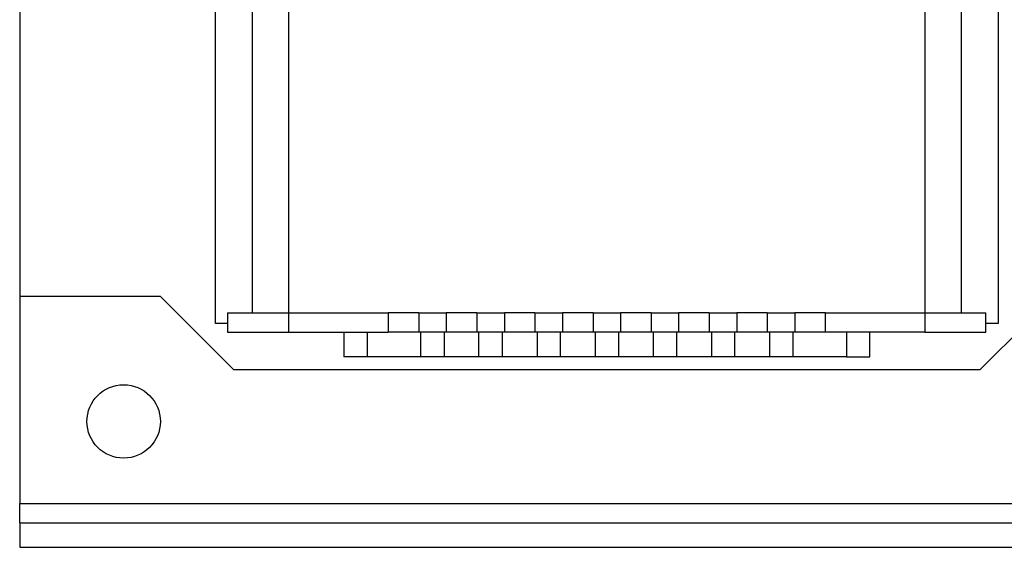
# Model space of a CAD drawing. Header units: inches. Extents: x 0 to 17, y 0 to 11.
# Tile 2 of 26: x 1.7 to 4.9, y 2.4 to 4.1. Entities that reach past the tile are written whole.
import ezdxf

# ---------------------------------------------------------------- set-up
doc = ezdxf.new("R2010")
doc.units = ezdxf.units.IN
doc.header["$MEASUREMENT"] = 0

msp = doc.modelspace()

# ---------------------------------------------------------------- linework, layer by layer
for p, q in [((2.3786, 3.1235), (2.3786, 5.0133)), ((4.8983, 5.0133), (4.8983, 3.1235)), ((2.4967, 4.9789), (2.4967, 3.1578)), ((2.6148, 3.1578), (2.6148, 4.9789)), ((4.6621, 4.9789), (4.6621, 3.1578)), ((4.7802, 3.1578), (4.7802, 4.9789)), ((1.7487, 4.9149), (1.7487, 3.2105)), ((2.2015, 3.2105), (1.7487, 3.2105)), ((1.7487, 3.2105), (1.7487, 2.5446)), ((2.4377, 2.9743), (2.2015, 3.2105)), ((5.0755, 3.2105), (4.8392, 2.9743)), ((2.418, 3.1578), (2.418, 3.0953)), ((2.418, 3.1578), (2.6148, 3.1578)), ((2.6148, 3.0953), (2.6148, 3.1578)), ((2.6148, 3.1578), (2.9347, 3.1578)), ((2.9347, 3.1578), (2.9347, 3.0953)), ((3.0331, 3.1578), (2.9347, 3.1578)), ((3.0331, 3.1578), (3.0331, 3.0953)), ((3.0331, 3.1578), (3.1217, 3.1578)), ((3.1217, 3.1578), (3.1217, 3.0953)), ((3.2202, 3.1578), (3.1217, 3.1578)), ((3.2202, 3.1578), (3.3087, 3.1578)), ((3.2202, 3.1578), (3.2202, 3.0953)), ((3.3087, 3.1578), (3.3087, 3.0953)), ((3.4072, 3.1578), (3.3087, 3.1578)), ((3.4072, 3.1578), (3.4072, 3.0953)), ((3.4072, 3.1578), (3.4957, 3.1578)), ((3.4957, 3.1578), (3.4957, 3.0953)), ((3.5942, 3.1578), (3.4957, 3.1578)), ((3.5942, 3.1578), (3.5942, 3.0953)), ((3.5942, 3.1578), (3.6828, 3.1578)), ((3.6828, 3.1578), (3.6828, 3.0953)), ((3.7812, 3.1578), (3.6828, 3.1578)), ((3.7812, 3.1578), (3.7812, 3.0953)), ((3.7812, 3.1578), (3.8698, 3.1578)), ((3.8698, 3.1578), (3.8698, 3.0953)), ((3.9682, 3.1578), (3.8698, 3.1578)), ((3.9682, 3.1578), (4.0568, 3.1578)), ((3.9682, 3.1578), (3.9682, 3.0953)), ((4.0568, 3.1578), (4.0568, 3.0953)), ((4.1552, 3.1578), (4.0568, 3.1578)), ((4.1552, 3.1578), (4.1552, 3.0953)), ((4.1552, 3.1578), (4.2438, 3.1578)), ((4.2438, 3.1578), (4.2438, 3.0953)), ((4.3422, 3.1578), (4.2438, 3.1578)), ((4.3422, 3.0953), (4.3422, 3.1578)), ((4.3422, 3.1578), (4.6621, 3.1578)), ((4.6621, 3.1578), (4.6621, 3.0953)), ((4.6621, 3.1578), (4.8589, 3.1578)), ((4.8589, 3.0953), (4.8589, 3.1578)), ((2.418, 3.1235), (2.3786, 3.1235)), ((4.8983, 3.1235), (4.8589, 3.1235)), ((2.418, 3.0953), (2.6148, 3.0953)), ((2.6148, 3.0953), (2.9347, 3.0953)), ((2.792, 3.0953), (2.792, 3.0166)), ((2.8668, 3.0953), (2.8668, 3.0166)), ((3.0331, 3.0953), (2.9347, 3.0953)), ((3.1217, 3.0953), (3.0331, 3.0953)), ((3.04, 3.0166), (3.04, 3.0953)), ((3.1148, 3.0953), (3.1148, 3.0166)), ((3.2202, 3.0953), (3.1217, 3.0953)), ((3.3087, 3.0953), (3.2202, 3.0953)), ((3.227, 3.0166), (3.227, 3.0953)), ((3.3018, 3.0953), (3.3018, 3.0166)), ((3.4072, 3.0953), (3.3087, 3.0953)), ((3.4957, 3.0953), (3.4072, 3.0953)), ((3.4141, 3.0953), (3.4141, 3.0166)), ((3.4889, 3.0953), (3.4889, 3.0166)), ((3.5942, 3.0953), (3.4957, 3.0953)), ((3.6828, 3.0953), (3.5942, 3.0953)), ((3.6011, 3.0953), (3.6011, 3.0166)), ((3.6759, 3.0953), (3.6759, 3.0166)), ((3.7812, 3.0953), (3.6828, 3.0953)), ((3.8698, 3.0953), (3.7812, 3.0953)), ((3.7881, 3.0953), (3.7881, 3.0166)), ((3.8629, 3.0953), (3.8629, 3.0166)), ((3.9682, 3.0953), (3.8698, 3.0953)), ((4.0568, 3.0953), (3.9682, 3.0953)), ((3.9751, 3.0953), (3.9751, 3.0166)), ((4.0499, 3.0953), (4.0499, 3.0166)), ((4.1552, 3.0953), (4.0568, 3.0953)), ((4.2438, 3.0953), (4.1552, 3.0953)), ((4.1621, 3.0953), (4.1621, 3.0166)), ((4.2369, 3.0953), (4.2369, 3.0166)), ((4.3422, 3.0953), (4.2438, 3.0953)), ((4.6621, 3.0953), (4.3422, 3.0953)), ((4.4101, 3.0953), (4.4101, 3.0166)), ((4.4849, 3.0166), (4.4849, 3.0953)), ((4.6621, 3.0953), (4.8589, 3.0953)), ((2.8668, 3.0166), (2.792, 3.0166)), ((3.04, 3.0166), (2.8668, 3.0166)), ((3.1148, 3.0166), (3.04, 3.0166)), ((3.227, 3.0166), (3.1148, 3.0166)), ((3.3018, 3.0166), (3.227, 3.0166)), ((3.4141, 3.0166), (3.3018, 3.0166)), ((3.4889, 3.0166), (3.4141, 3.0166)), ((3.6011, 3.0166), (3.4889, 3.0166)), ((3.6759, 3.0166), (3.6011, 3.0166)), ((3.7881, 3.0166), (3.6759, 3.0166)), ((3.8629, 3.0166), (3.7881, 3.0166)), ((3.9751, 3.0166), (3.8629, 3.0166)), ((4.0499, 3.0166), (3.9751, 3.0166)), ((4.1621, 3.0166), (4.0499, 3.0166)), ((4.2369, 3.0166), (4.1621, 3.0166)), ((4.4101, 3.0166), (4.2369, 3.0166)), ((4.4101, 3.0166), (4.4849, 3.0166)), ((4.8392, 2.9743), (2.4377, 2.9743)), ((1.7487, 2.5446), (5.5282, 2.5446)), ((1.7487, 2.4821), (1.7487, 2.5446)), ((1.7487, 2.4821), (1.7487, 2.4034)), ((1.7487, 2.4821), (5.5282, 2.4821)), ((1.7487, 2.4034), (5.5282, 2.4034))]:
    msp.add_line(p, q)
msp.add_circle((2.0833, 2.8085), 0.1181)

doc.saveas('drawing.dxf')
